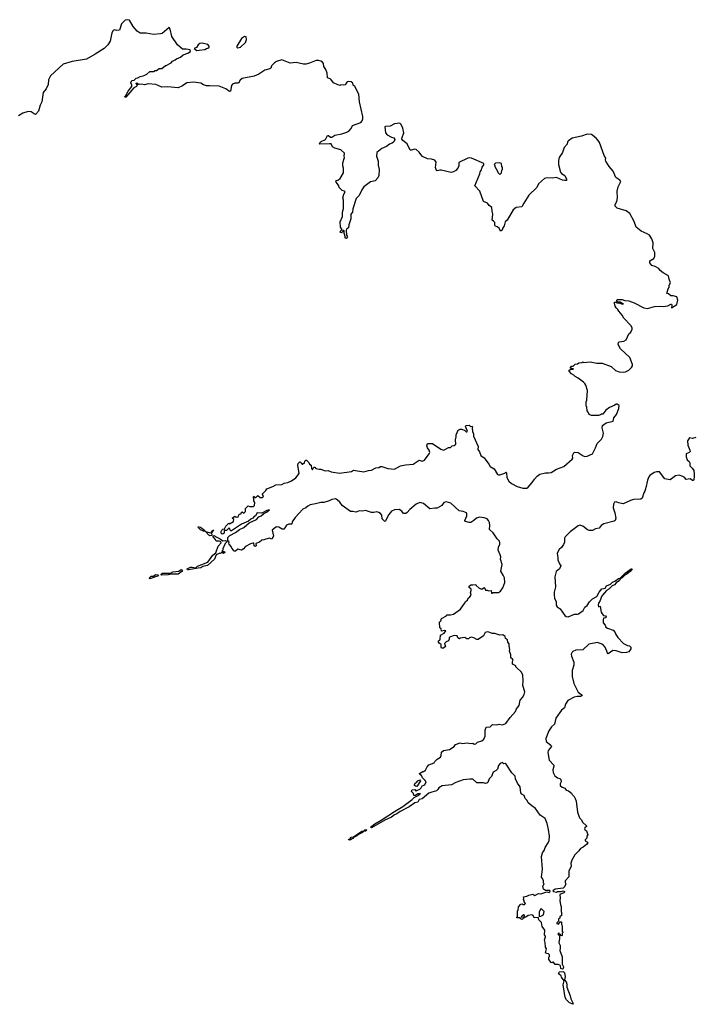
# Model space of a CAD drawing. Extents: x 2528690 to 2677062, y 911844 to 1023253.
# Tile 9 of 145: x 2544463 to 2553500, y 931923 to 945112. Entities that reach past the tile are written whole.
import ezdxf

# ---------------------------------------------------------------- set-up
doc = ezdxf.new("R2010")
doc.units = 0

msp = doc.modelspace()

# ---------------------------------------------------------------- linework, layer by layer
at = {"layer": '0CON10XD'}
for points in [[(2551751, 939129), (2551866, 939225), (2551872, 939238), (2551869, 939275), (2551885, 939310), (2551895, 939318), (2551945, 939313), (2552011, 939271), (2552035, 939263), (2552065, 939265), (2552135, 939295), (2552178, 939375), (2552197, 939435), (2552255, 939492), (2552275, 939527), (2552284, 939575), (2552266, 939645), (2552272, 939678), (2552320, 939710), (2552413, 939735), (2552422, 939778), (2552457, 939825), (2552489, 939905), (2552492, 939945), (2552465, 939962), (2552455, 939962), (2552435, 939948), (2552365, 939918), (2552315, 939882), (2552275, 939830), (2552255, 939830), (2552245, 939820), (2552215, 939810), (2552125, 939810), (2552090, 939825), (2552077, 939857), (2552063, 939873), (2552060, 939925), (2552050, 939935), (2552050, 939995), (2552060, 940015), (2552068, 940145), (2552047, 940217), (2552035, 940240), (2552017, 940257), (2551945, 940312), (2551905, 940332), (2551885, 940352), (2551857, 940367), (2551822, 940405), (2551824, 940416), (2551845, 940430), (2551875, 940430), (2551880, 940435), (2551840, 940445), (2551840, 940455), (2551855, 940470), (2551875, 940470), (2551903, 940497), (2551935, 940502), (2551953, 940517), (2551995, 940520), (2552005, 940528), (2552015, 940522), (2552105, 940528), (2552195, 940512), (2552265, 940512), (2552385, 940468), (2552445, 940413), (2552495, 940397), (2552555, 940390), (2552580, 940395), (2552623, 940417), (2552659, 940451), (2552672, 940475), (2552673, 940495), (2552638, 940588), (2552512, 940705), (2552493, 940733), (2552482, 940765), (2552483, 940787), (2552492, 940798), (2552556, 940804), (2552585, 940822), (2552622, 940905), (2552648, 940925), (2552667, 940965), (2552667, 940985), (2552650, 941015), (2552557, 941115), (2552532, 941155), (2552487, 941207), (2552475, 941230), (2552451, 941251), (2552438, 941275), (2552430, 941315), (2552433, 941327), (2552455, 941330), (2552465, 941320), (2552495, 941320), (2552535, 941300), (2552550, 941305), (2552518, 941318), (2552505, 941328), (2552472, 941332), (2552460, 941345), (2552460, 941355), (2552468, 941362), (2552535, 941362), (2552571, 941351), (2552625, 941348), (2552695, 941320), (2552825, 941253), (2552875, 941242), (2552965, 941272), (2553045, 941273), (2553085, 941268), (2553145, 941281), (2553185, 941300), (2553195, 941300), (2553199, 941289), (2553195, 941252), (2553267, 941295), (2553280, 941355), (2553265, 941398), (2553217, 941413), (2553185, 941413), (2553155, 941440), (2553130, 941445), (2553150, 941505), (2553162, 941525), (2553162, 941555), (2553182, 941585), (2553164, 941635), (2553155, 941680), (2553082, 941722), (2553044, 941754), (2553027, 941777), (2552975, 941808), (2552930, 941820), (2552903, 941855), (2552905, 941880), (2552956, 941914), (2552972, 941945), (2552970, 941995), (2552946, 942046), (2552948, 942125), (2552931, 942175), (2552900, 942225), (2552869, 942245), (2552788, 942278), (2552720, 942335), (2552695, 942408), (2552635, 942518), (2552585, 942551), (2552465, 942589), (2552442, 942612), (2552441, 942635), (2552461, 942675), (2552473, 942725), (2552466, 942814), (2552480, 942875), (2552514, 942945), (2552504, 942964), (2552448, 942998), (2552415, 943083), (2552358, 943145), (2552314, 943215), (2552309, 943235), (2552316, 943255), (2552292, 943292), (2552231, 943465), (2552213, 943495), (2552185, 943524), (2552125, 943574), (2552065, 943580), (2551990, 943550), (2551864, 943526), (2551813, 943487), (2551801, 943475), (2551796, 943445), (2551755, 943398), (2551735, 943334), (2551691, 943265), (2551681, 943225), (2551682, 943172), (2551708, 943068), (2551721, 943051), (2551766, 943025), (2551790, 942975), (2551790, 942960), (2551763, 942957), (2551735, 942962), (2551656, 942996), (2551595, 942988), (2551525, 942993), (2551495, 942986), (2551415, 942914), (2551391, 942865), (2551285, 942760), (2551215, 942653), (2551188, 942605), (2551115, 942596), (2551073, 942567), (2550994, 942426), (2550966, 942404), (2550955, 942350), (2550930, 942315), (2550926, 942294), (2550905, 942280), (2550888, 942318), (2550859, 942339), (2550835, 942348), (2550830, 942355), (2550830, 942395), (2550810, 942415), (2550790, 942425), (2550802, 942505), (2550790, 942545), (2550788, 942595), (2550754, 942624), (2550730, 942655), (2550677, 942677), (2550627, 942817), (2550560, 942885), (2550628, 943045), (2550632, 943075), (2550645, 943090), (2550660, 943135), (2550682, 943168), (2550680, 943185), (2550515, 943256), (2550495, 943260), (2550465, 943256), (2550345, 943197), (2550344, 943155), (2550334, 943125), (2550307, 943093), (2550275, 943074), (2550245, 943063), (2550110, 943095), (2550093, 943097), (2550055, 943088), (2550045, 943092), (2550034, 943134), (2550040, 943205), (2550025, 943230), (2549978, 943245), (2549925, 943250), (2549861, 943281), (2549835, 943305), (2549815, 943339), (2549775, 943372), (2549755, 943376), (2549705, 943362), (2549695, 943366), (2549655, 943449), (2549594, 943494), (2549583, 943513), (2549586, 943535), (2549610, 943595), (2549595, 943660), (2549575, 943706), (2549555, 943724), (2549485, 943717), (2549425, 943687), (2549365, 943681), (2549353, 943675), (2549362, 943595), (2549385, 943569), (2549445, 943537), (2549475, 943528), (2549488, 943505), (2549473, 943477), (2549453, 943457), (2549417, 943443), (2549378, 943415), (2549314, 943386), (2549248, 943332), (2549244, 943285), (2549263, 943215), (2549263, 943165), (2549277, 943105), (2549276, 943024), (2549262, 942995), (2549223, 942955), (2549162, 942938), (2549075, 942872), (2549046, 942834), (2549011, 942759), (2548970, 942715), (2548925, 942580), (2548921, 942535), (2548901, 942505), (2548898, 942445), (2548870, 942365), (2548867, 942323), (2548845, 942310), (2548837, 942293), (2548840, 942225), (2548852, 942205), (2548840, 942185), (2548833, 942183), (2548823, 942193), (2548820, 942235), (2548808, 942248), (2548810, 942285), (2548805, 942290), (2548792, 942288), (2548788, 942272), (2548775, 942258), (2548758, 942265), (2548764, 942286), (2548780, 942295), (2548780, 942305), (2548762, 942335), (2548758, 942405), (2548788, 942475), (2548786, 942535), (2548800, 942585), (2548800, 942695), (2548793, 942725), (2548803, 942777), (2548822, 942805), (2548815, 942817), (2548785, 942822), (2548743, 942863), (2548737, 942887), (2548700, 942945), (2548705, 942958), (2548735, 942967), (2548758, 942985), (2548799, 943061), (2548802, 943125), (2548793, 943155), (2548793, 943195), (2548812, 943265), (2548808, 943285), (2548812, 943322), (2548765, 943368), (2548685, 943392), (2548655, 943410), (2548635, 943447), (2548611, 943451), (2548485, 943444), (2548477, 943447), (2548476, 943455), (2548500, 943480), (2548559, 943505), (2548585, 943560), (2548601, 943561), (2548625, 943538), (2548645, 943538), (2548685, 943567), (2548778, 943582), (2548845, 943606), (2548870, 943620), (2548902, 943655), (2548922, 943695), (2549034, 943736), (2549052, 943755), (2549061, 943785), (2549060, 943815), (2549015, 944010), (2549004, 944115), (2548954, 944215), (2548928, 944235), (2548925, 944260), (2548905, 944279), (2548865, 944282), (2548847, 944273), (2548822, 944238), (2548805, 944233), (2548765, 944238), (2548755, 944232), (2548725, 944238), (2548665, 944268), (2548630, 944315), (2548588, 944335), (2548580, 944395), (2548564, 944444), (2548539, 944485), (2548534, 944525), (2548519, 944545), (2548495, 944556), (2548465, 944564), (2548434, 944564), (2548345, 944529), (2548294, 944516), (2548265, 944516), (2548165, 944538), (2548085, 944530), (2547975, 944572), (2547905, 944554), (2547877, 944535), (2547837, 944495), (2547826, 944464), (2547815, 944452), (2547745, 944434), (2547666, 944384), (2547605, 944356), (2547445, 944324), (2547417, 944303), (2547395, 944261), (2547345, 944263), (2547315, 944246), (2547300, 944230), (2547286, 944154), (2547275, 944149), (2547226, 944186), (2547133, 944223), (2547005, 944228), (2546965, 944224), (2546925, 944238), (2546890, 944260), (2546797, 944277), (2546704, 944266), (2546645, 944224), (2546585, 944200), (2546445, 944214), (2546365, 944206), (2546285, 944243), (2546185, 944252), (2546135, 944241), (2546095, 944250), (2546065, 944242), (2546054, 944244), (2546045, 944258), (2546025, 944262), (2546020, 944255), (2546037, 944235), (2546028, 944215), (2545990, 944200), (2545885, 944073), (2545875, 944070), (2545873, 944085), (2545889, 944101), (2545898, 944122), (2545914, 944155), (2545967, 944215), (2545967, 944235), (2545953, 944265), (2545965, 944297), (2545996, 944304), (2546025, 944328), (2546047, 944333), (2546075, 944352), (2546115, 944358), (2546141, 944369), (2546166, 944384), (2546205, 944420), (2546255, 944418), (2546278, 944432), (2546297, 944433), (2546333, 944457), (2546365, 944460), (2546415, 944500), (2546425, 944500), (2546490, 944535), (2546510, 944555), (2546547, 944573), (2546562, 944588), (2546615, 944610), (2546655, 944640), (2546715, 944662), (2546750, 944685), (2546748, 944708), (2546695, 944719), (2546645, 944716), (2546575, 944773), (2546500, 944885), (2546477, 944987), (2546467, 945007), (2546372, 944928), (2546349, 944921), (2546255, 944912), (2546155, 944930), (2546075, 944932), (2546037, 944957), (2545981, 945021), (2545934, 945104), (2545905, 945112), (2545875, 945104), (2545827, 945055), (2545798, 944972), (2545765, 944966), (2545735, 944976), (2545713, 944967), (2545699, 944935), (2545675, 944825), (2545644, 944776), (2545594, 944725), (2545475, 944648), (2545356, 944585), (2545167, 944553), (2545045, 944515), (2544875, 944362), (2544851, 944305), (2544846, 944245)], [(2547385, 944733), (2547420, 944745), (2547490, 944805), (2547503, 944845), (2547495, 944880), (2547473, 944887), (2547435, 944860), (2547372, 944755), (2547373, 944743), (2547385, 944733)], [(2546835, 944700), (2546865, 944702), (2546945, 944712), (2546965, 944728), (2546985, 944730), (2547000, 944745), (2547000, 944755), (2546985, 944778), (2546906, 944796), (2546875, 944794), (2546853, 944775), (2546830, 944740), (2546800, 944725), (2546835, 944700)], [(2544846, 944245), (2544816, 944185), (2544779, 944135), (2544760, 944010), (2544736, 943965), (2544715, 943888), (2544675, 943842), (2544655, 943849), (2544615, 943879), (2544575, 943881), (2544505, 943860), (2544445, 943822)], [(2550895, 943040), (2550918, 943062), (2550920, 943095), (2550930, 943105), (2550930, 943135), (2550923, 943143), (2550917, 943187), (2550896, 943196), (2550835, 943188), (2550822, 943178), (2550820, 943165), (2550828, 943158), (2550830, 943145), (2550870, 943075), (2550870, 943065), (2550895, 943040)], [(2549721, 934665), (2549748, 934692), (2549812, 934725), (2549820, 934740), (2549830, 934745), (2549798, 934742), (2549765, 934720), (2549745, 934720), (2549738, 934748), (2549710, 934775), (2549715, 934790), (2549725, 934798), (2549755, 934800), (2549775, 934780), (2549782, 934788), (2549824, 934806), (2549842, 934825), (2549855, 934850), (2549889, 934861), (2549907, 934903), (2549895, 934923), (2549858, 934958), (2549845, 934990), (2549825, 935002), (2549820, 935015), (2549865, 935040), (2549875, 935040), (2549885, 935050), (2549895, 935050), (2549922, 935105), (2549945, 935130), (2550015, 935160), (2550024, 935176), (2550055, 935208), (2550098, 935235), (2550110, 935255), (2550115, 935300), (2550140, 935325), (2550220, 935335), (2550283, 935377), (2550300, 935405), (2550365, 935427), (2550395, 935418), (2550456, 935426), (2550505, 935417), (2550535, 935422), (2550550, 935410), (2550575, 935411), (2550595, 935436), (2550655, 935453), (2550680, 935475), (2550697, 935515), (2550700, 935595), (2550710, 935635), (2550765, 935638), (2550795, 935670), (2550855, 935667), (2550885, 935674), (2550924, 935666), (2550954, 935676), (2550975, 935686), (2551034, 935766), (2551106, 935845), (2551120, 935880), (2551154, 935925), (2551165, 935998), (2551200, 936035), (2551220, 936075), (2551228, 936108), (2551204, 936195), (2551208, 936255), (2551201, 936335), (2551182, 936375), (2551122, 936432), (2551110, 936445), (2551110, 936455), (2551065, 936480), (2551063, 936515), (2551072, 936535), (2551066, 936546), (2551040, 936565), (2551043, 936605), (2551024, 936655), (2551027, 936677), (2551018, 936725), (2551022, 936752), (2551002, 936772), (2550997, 936805), (2550972, 936825), (2550965, 936848), (2550935, 936872), (2550895, 936870), (2550829, 936889), (2550795, 936888), (2550735, 936912), (2550697, 936903), (2550675, 936858), (2550605, 936810), (2550585, 936810), (2550545, 936832), (2550515, 936840), (2550488, 936832), (2550475, 936820), (2550455, 936820), (2550425, 936838), (2550365, 936828), (2550355, 936820), (2550331, 936831), (2550325, 936858), (2550285, 936862), (2550234, 936846), (2550218, 936835), (2550217, 936813), (2550206, 936794), (2550175, 936778), (2550153, 936757), (2550168, 936715), (2550140, 936695), (2550114, 936694), (2550108, 936705), (2550108, 936745), (2550081, 936761), (2550072, 936775), (2550075, 936790), (2550090, 936800), (2550096, 936814), (2550102, 936868), (2550150, 936895), (2550170, 936925), (2550155, 936930), (2550115, 936922), (2550110, 936955), (2550092, 936965), (2550088, 937042), (2550105, 937060), (2550115, 937092), (2550180, 937125), (2550180, 937135), (2550188, 937142), (2550235, 937138), (2550275, 937148), (2550366, 937214), (2550407, 937275), (2550428, 937295), (2550435, 937320), (2550460, 937335), (2550472, 937365), (2550495, 937382), (2550510, 937405), (2550502, 937435), (2550512, 937465), (2550512, 937482), (2550483, 937505), (2550486, 937524), (2550505, 937542), (2550535, 937540), (2550575, 937548), (2550580, 937535), (2550617, 937497), (2550655, 937482), (2550685, 937507), (2550696, 937496), (2550705, 937470), (2550725, 937470), (2550745, 937460), (2550778, 937465), (2550785, 937430), (2550795, 937430), (2550805, 937440), (2550875, 937440), (2550902, 937455), (2550935, 937502), (2550960, 937575), (2550956, 937634), (2550938, 937672), (2550908, 937725), (2550928, 937815), (2550904, 937884), (2550908, 937915), (2550901, 937945), (2550874, 938005), (2550878, 938045), (2550896, 938085), (2550896, 938105), (2550889, 938125), (2550858, 938158), (2550805, 938237), (2550756, 938285), (2550759, 938335), (2550755, 938378), (2550745, 938402), (2550725, 938426), (2550685, 938441), (2550623, 938447), (2550584, 938436), (2550547, 938403), (2550505, 938376), (2550485, 938377), (2550435, 938392), (2550428, 938405), (2550451, 938465), (2550452, 938495), (2550447, 938505), (2550405, 938525), (2550351, 938535), (2550238, 938635), (2550175, 938652), (2550146, 938645), (2550116, 938605), (2550055, 938568), (2550025, 938570), (2549955, 938561), (2549872, 938632), (2549825, 938643), (2549775, 938621), (2549690, 938550), (2549655, 938509), (2549635, 938497), (2549605, 938497), (2549580, 938530), (2549545, 938551), (2549482, 938548), (2549445, 938528), (2549408, 938485), (2549365, 938400), (2549355, 938392), (2549320, 938425), (2549316, 938476), (2549298, 938498), (2549275, 938513), (2549245, 938519), (2549205, 938509), (2549175, 938509), (2549095, 938538), (2549055, 938528), (2549015, 938532), (2548965, 938516), (2548925, 938526), (2548895, 938524), (2548782, 938605), (2548750, 938650), (2548715, 938682), (2548695, 938692), (2548646, 938684), (2548610, 938665), (2548535, 938644), (2548495, 938644), (2548425, 938627), (2548355, 938612), (2548323, 938597), (2548295, 938572), (2548254, 938555), (2548154, 938446), (2548114, 938386), (2548108, 938355), (2548067, 938353), (2548035, 938342), (2548016, 938304), (2548001, 938289), (2547978, 938288), (2547934, 938316), (2547905, 938317), (2547873, 938297), (2547847, 938275), (2547863, 938195), (2547840, 938155), (2547805, 938167), (2547735, 938143), (2547705, 938142), (2547675, 938113), (2547628, 938095), (2547629, 938065), (2547616, 938054), (2547604, 938065), (2547598, 938098), (2547585, 938100), (2547555, 938092), (2547486, 938054), (2547455, 938018), (2547435, 938008), (2547385, 938018), (2547355, 937992), (2547332, 937992), (2547328, 938008), (2547303, 938033), (2547297, 938057), (2547268, 938088), (2547263, 938105), (2547267, 938117), (2547251, 938131), (2547252, 938175), (2547277, 938203), (2547356, 938244), (2547407, 938283), (2547465, 938312), (2547538, 938372), (2547635, 938417), (2547668, 938452), (2547697, 938465), (2547732, 938498), (2547769, 938515), (2547810, 938545), (2547772, 938538), (2547706, 938504), (2547643, 938507), (2547620, 938465), (2547598, 938452), (2547588, 938435), (2547558, 938422), (2547528, 938395), (2547436, 938354), (2547300, 938265), (2547290, 938265), (2547283, 938273), (2547280, 938295), (2547265, 938300), (2547235, 938270), (2547202, 938268), (2547200, 938235), (2547187, 938223), (2547175, 938222), (2547162, 938235), (2547162, 938255), (2547172, 938275), (2547185, 938288), (2547208, 938292), (2547225, 938330), (2547265, 938370), (2547275, 938360), (2547325, 938390), (2547330, 938415), (2547310, 938435), (2547345, 938460), (2547365, 938450), (2547390, 938455), (2547402, 938488), (2547428, 938492), (2547430, 938505), (2547445, 938520), (2547465, 938500), (2547488, 938525), (2547490, 938565), (2547525, 938598), (2547545, 938590), (2547595, 938590), (2547607, 938603), (2547613, 938643), (2547600, 938665), (2547600, 938705), (2547592, 938715), (2547605, 938730), (2547612, 938712), (2547625, 938710), (2547655, 938740), (2547683, 938713), (2547715, 938710), (2547725, 938720), (2547727, 938735), (2547710, 938755), (2547760, 938805), (2547772, 938828), (2547855, 938858), (2547895, 938880), (2547975, 938887), (2548006, 938904), (2548055, 938913), (2548105, 938934), (2548160, 938975), (2548208, 939035), (2548190, 939145), (2548193, 939167), (2548215, 939190), (2548225, 939190), (2548232, 939172), (2548245, 939160), (2548255, 939160), (2548265, 939170), (2548278, 939172), (2548282, 939198), (2548295, 939210), (2548305, 939210), (2548335, 939180), (2548347, 939157), (2548368, 939145), (2548371, 939101), (2548385, 939082), (2548405, 939118), (2548415, 939118), (2548431, 939101), (2548475, 939090), (2548495, 939092), (2548555, 939071), (2548595, 939074), (2548635, 939056), (2548746, 939036), (2548908, 939062), (2548935, 939076), (2548988, 939068), (2549075, 939054), (2549135, 939074), (2549175, 939076), (2549235, 939109), (2549275, 939114), (2549295, 939126), (2549315, 939126), (2549395, 939100), (2549485, 939090), (2549565, 939134), (2549632, 939148), (2549735, 939159), (2549815, 939212), (2549855, 939200), (2549885, 939210), (2549950, 939295), (2549956, 939315), (2549950, 939345), (2549925, 939378), (2549916, 939405), (2549927, 939433), (2549995, 939433), (2550105, 939360), (2550145, 939348), (2550208, 939382), (2550235, 939382), (2550255, 939402), (2550285, 939407), (2550306, 939424), (2550303, 939485), (2550312, 939525), (2550308, 939552), (2550337, 939613), (2550365, 939628), (2550385, 939628), (2550428, 939608), (2550445, 939590), (2550455, 939590), (2550460, 939595), (2550457, 939607), (2550440, 939655), (2550430, 939665), (2550442, 939678), (2550485, 939680), (2550503, 939663), (2550525, 939668), (2550527, 939655), (2550522, 939645), (2550527, 939597), (2550542, 939565), (2550542, 939535), (2550603, 939395), (2550598, 939355), (2550623, 939325), (2550642, 939275), (2550685, 939242), (2550749, 939159), (2550766, 939126), (2550817, 939095), (2550865, 939022), (2550875, 939016), (2550895, 939016), (2550962, 939038), (2550975, 939050), (2550982, 939042), (2550990, 938980), (2551015, 938930), (2551050, 938900), (2551125, 938859), (2551205, 938836), (2551255, 938839), (2551275, 938852), (2551329, 938911), (2551361, 938959), (2551394, 938996), (2551432, 939025), (2551505, 939043), (2551549, 939041), (2551582, 939048), (2551655, 939090), (2551751, 939129)], [(2553520, 939515), (2553475, 939502), (2553435, 939510), (2553408, 939472), (2553412, 939415), (2553442, 939345), (2553444, 939326), (2553432, 939315), (2553390, 939295), (2553393, 939255), (2553405, 939218), (2553430, 939195), (2553441, 939175), (2553440, 939135), (2553472, 939105), (2553492, 939075), (2553500, 939025), (2553497, 938995), (2553492, 938948), (2553485, 938940), (2553475, 938940), (2553445, 938962), (2553392, 938952), (2553374, 938974), (2553345, 938993), (2553295, 939009), (2553249, 939001), (2553175, 938950), (2553105, 938962), (2553034, 939054), (2552995, 939056), (2552962, 939048), (2552905, 939006), (2552892, 938988), (2552872, 938945), (2552862, 938905), (2552861, 938875), (2552837, 938795), (2552823, 938775), (2552800, 938705), (2552785, 938688), (2552687, 938683), (2552645, 938673), (2552545, 938626), (2552485, 938639), (2552455, 938652), (2552431, 938649), (2552417, 938623), (2552414, 938575), (2552436, 938505), (2552448, 938435), (2552441, 938405), (2552425, 938394), (2552289, 938361), (2552253, 938337), (2552225, 938303), (2552175, 938291), (2552135, 938272), (2552095, 938269), (2552068, 938278), (2552005, 938328), (2551965, 938342), (2551945, 938334), (2551835, 938252), (2551769, 938185), (2551760, 938165), (2551760, 938115), (2551749, 938081), (2551719, 938041), (2551691, 938015), (2551664, 937965), (2551674, 937905), (2551673, 937875), (2551692, 937825), (2551712, 937795), (2551693, 937757), (2551649, 937721), (2551632, 937648), (2551642, 937515), (2551624, 937445), (2551624, 937406), (2551629, 937365), (2551649, 937315), (2551648, 937268), (2551665, 937246), (2551702, 937222), (2551765, 937133), (2551785, 937120), (2551810, 937115), (2551893, 937147), (2551920, 937150), (2551935, 937147), (2551948, 937152), (2552010, 937200), (2552033, 937245), (2552063, 937267), (2552095, 937316), (2552136, 937354), (2552195, 937386), (2552226, 937444), (2552260, 937490), (2552305, 937498), (2552323, 937527), (2552377, 937553), (2552403, 937577), (2552437, 937593), (2552484, 937626), (2552508, 937632), (2552573, 937697), (2552655, 937758), (2552666, 937755), (2552645, 937725), (2552597, 937683), (2552569, 937671), (2552534, 937635), (2552509, 937621), (2552498, 937602), (2552452, 937568), (2552429, 937541), (2552400, 937530), (2552357, 937483), (2552324, 937466), (2552268, 937405), (2552255, 937384), (2552238, 937332), (2552215, 937295), (2552212, 937268), (2552215, 937248), (2552235, 937256), (2552241, 937251), (2552254, 937175), (2552265, 937152), (2552285, 937132), (2552310, 937125), (2552318, 937115), (2552315, 937100), (2552284, 937096), (2552277, 937075), (2552279, 937035), (2552305, 937002), (2552314, 936975), (2552335, 936961), (2552413, 936933), (2552442, 936902), (2552447, 936875), (2552475, 936838), (2552553, 936755), (2552605, 936730), (2552630, 936725), (2552650, 936705), (2552650, 936685), (2552622, 936645), (2552590, 936635), (2552535, 936631), (2552455, 936660), (2552407, 936663), (2552345, 936620), (2552335, 936630), (2552305, 936708), (2552274, 936744), (2552205, 936769), (2552085, 936746), (2552007, 936673), (2551915, 936666), (2551872, 936648), (2551862, 936638), (2551852, 936615), (2551854, 936586), (2551886, 936505), (2551886, 936464), (2551866, 936395), (2551865, 936340), (2551864, 936314), (2551885, 936220), (2551943, 936103), (2551999, 936065), (2551994, 936055), (2551975, 936046), (2551932, 936048), (2551891, 936039), (2551807, 935993), (2551776, 935945), (2551759, 935895), (2551722, 935865), (2551646, 935755), (2551626, 935675), (2551585, 935639), (2551552, 935588), (2551511, 935485), (2551516, 935445), (2551577, 935395), (2551587, 935375), (2551543, 935325), (2551539, 935295), (2551554, 935194), (2551617, 935125), (2551619, 935115), (2551604, 935065), (2551608, 935028), (2551632, 934982), (2551668, 934958), (2551699, 934949), (2551710, 934935), (2551717, 934905), (2551704, 934876), (2551704, 934855), (2551730, 934830), (2551765, 934817), (2551785, 934790), (2551815, 934782), (2551853, 934753), (2551862, 934735), (2551892, 934705), (2551905, 934680), (2551917, 934645), (2551937, 934495), (2551960, 934420), (2551989, 934395), (2552004, 934364), (2552057, 934315), (2552056, 934304), (2552032, 934285), (2552030, 934275), (2552034, 934264), (2552058, 934245), (2552072, 934195), (2552062, 934175), (2552062, 934148), (2552040, 934125), (2552040, 934115), (2552070, 934095), (2552072, 934085), (2552058, 934065), (2552010, 934030), (2551975, 934012), (2551955, 933980), (2551900, 933925), (2551858, 933855), (2551848, 933815), (2551852, 933775), (2551820, 933705), (2551817, 933633), (2551772, 933575), (2551770, 933555), (2551778, 933535), (2551763, 933495), (2551745, 933481), (2551634, 933466), (2551607, 933445), (2551615, 933434), (2551655, 933427), (2551667, 933433), (2551715, 933433), (2551745, 933442), (2551760, 933435), (2551760, 933425), (2551750, 933415), (2551700, 933395), (2551702, 933345), (2551698, 933315), (2551708, 933255), (2551717, 933233), (2551718, 933165), (2551722, 933155), (2551720, 933115), (2551700, 933095), (2551700, 933075), (2551682, 933068), (2551682, 933035), (2551660, 933015), (2551660, 933005), (2551682, 932998), (2551702, 933028), (2551715, 933030), (2551720, 933025), (2551720, 932995), (2551727, 932987), (2551730, 932965), (2551730, 932905), (2551740, 932895), (2551740, 932885), (2551730, 932875), (2551730, 932845), (2551725, 932840), (2551710, 932845), (2551708, 932858), (2551692, 932862), (2551685, 932880), (2551674, 932865), (2551692, 932842), (2551694, 932805), (2551684, 932745), (2551703, 932713), (2551704, 932675), (2551698, 932645), (2551728, 932558), (2551732, 932462), (2551747, 932427), (2551744, 932405), (2551734, 932394), (2551711, 932401), (2551708, 932438), (2551698, 932448), (2551675, 932458), (2551638, 932458), (2551615, 932490), (2551605, 932490), (2551595, 932480), (2551582, 932482), (2551550, 932525), (2551552, 932555), (2551560, 932565), (2551558, 932588), (2551545, 932600), (2551525, 932602), (2551508, 932615), (2551522, 932665), (2551508, 932688), (2551503, 932753), (2551492, 932785), (2551508, 932825), (2551507, 932837), (2551492, 932855), (2551496, 932916), (2551463, 932965), (2551455, 933020), (2551418, 933055), (2551408, 933088), (2551355, 933083), (2551342, 933115), (2551325, 933120), (2551275, 933113), (2551245, 933089), (2551220, 933090), (2551227, 933117), (2551215, 933120), (2551192, 933108), (2551182, 933095), (2551220, 933090), (2551214, 933075), (2551195, 933060), (2551176, 933066), (2551165, 933082), (2551125, 933080), (2551120, 933085), (2551130, 933095), (2551130, 933175), (2551140, 933185), (2551143, 933227), (2551174, 933266), (2551195, 933270), (2551205, 933260), (2551225, 933260), (2551240, 933275), (2551220, 933295), (2551220, 933315), (2551210, 933325), (2551218, 933345), (2551210, 933365), (2551255, 933372), (2551283, 933387), (2551335, 933400), (2551365, 933382), (2551415, 933406), (2551446, 933404), (2551525, 933429), (2551555, 933422), (2551571, 933435), (2551566, 933446), (2551506, 933446), (2551478, 933465), (2551470, 933505), (2551490, 933535), (2551480, 933545), (2551480, 933575), (2551467, 933607), (2551452, 933625), (2551468, 933735), (2551454, 933905), (2551466, 933954), (2551490, 933985), (2551501, 934025), (2551541, 934085), (2551554, 934116), (2551560, 934175), (2551548, 934265), (2551529, 934345), (2551500, 934410), (2551433, 934455), (2551373, 934545), (2551325, 934583), (2551275, 934624), (2551261, 934655), (2551235, 934682), (2551219, 934719), (2551188, 934738), (2551176, 934756), (2551166, 934836), (2551132, 934885), (2551106, 934945), (2551099, 934979), (2551056, 935025), (2550980, 935140), (2550965, 935148), (2550950, 935145), (2550932, 935162), (2550901, 935149), (2550876, 935124), (2550863, 935075), (2550845, 935057), (2550805, 935032), (2550782, 934975), (2550750, 934945), (2550734, 934896), (2550720, 934885), (2550705, 934882), (2550675, 934892), (2550645, 934888), (2550585, 934892), (2550535, 934939), (2550495, 934940), (2550402, 934928), (2550304, 934896), (2550246, 934864), (2550122, 934848), (2550079, 934821), (2550065, 934800), (2550045, 934784), (2549984, 934764), (2549945, 934750), (2549853, 934677), (2549815, 934665), (2549795, 934632), (2549755, 934621), (2549680, 934570), (2549559, 934505), (2549517, 934473), (2549485, 934462), (2549445, 934431), (2549355, 934388), (2549175, 934288), (2549164, 934295), (2549219, 934341), (2549305, 934389), (2549482, 934508), (2549596, 934575), (2549721, 934665)], [(2546945, 938259), (2546925, 938261), (2546885, 938278), (2546857, 938305), (2546853, 938317), (2546865, 938321), (2546883, 938315), (2546939, 938275), (2546949, 938265), (2546945, 938259)], [(2547015, 938199), (2546995, 938206), (2546953, 938257), (2547021, 938239), (2547028, 938242), (2547035, 938263), (2547057, 938277), (2547031, 938239), (2547035, 938202), (2547015, 938199)], [(2546725, 937745), (2546710, 937745), (2546708, 937755), (2546751, 937779), (2546775, 937780), (2546821, 937769), (2546845, 937794), (2546985, 937845), (2547051, 937939), (2547089, 937971), (2547120, 938060), (2547161, 938105), (2547156, 938116), (2547136, 938125), (2547096, 938126), (2547085, 938151), (2547053, 938183), (2547054, 938195), (2547065, 938201), (2547153, 938155), (2547185, 938131), (2547215, 938135), (2547248, 938128), (2547215, 938095), (2547184, 938025), (2547182, 938008), (2547172, 937995), (2547175, 937990), (2547205, 937990), (2547210, 937975), (2547195, 937962), (2547185, 937970), (2547165, 937970), (2547155, 937960), (2547145, 937968), (2547094, 937945), (2547073, 937887), (2546980, 937800), (2546915, 937788), (2546890, 937770), (2546855, 937765), (2546725, 937745)], [(2546365, 937670), (2546356, 937675), (2546358, 937685), (2546375, 937697), (2546485, 937699), (2546514, 937716), (2546595, 937723), (2546625, 937746), (2546636, 937745), (2546642, 937735), (2546635, 937720), (2546585, 937687), (2546495, 937686), (2546455, 937675), (2546365, 937670)], [(2546205, 937623), (2546200, 937625), (2546203, 937635), (2546224, 937656), (2546251, 937660), (2546285, 937680), (2546324, 937675), (2546311, 937659), (2546205, 937623)], [(2549785, 934842), (2549763, 934843), (2549750, 934855), (2549750, 934865), (2549760, 934885), (2549780, 934895), (2549795, 934918), (2549825, 934930), (2549832, 934915), (2549785, 934842)], [(2548885, 934124), (2548868, 934125), (2548870, 934135), (2548888, 934142), (2548905, 934160), (2548933, 934167), (2549045, 934244), (2549071, 934249), (2549085, 934259), (2549110, 934260), (2549113, 934255), (2549097, 934243), (2549075, 934242), (2549055, 934223), (2549000, 934200), (2548965, 934170), (2548940, 934160), (2548925, 934143), (2548885, 934124)], [(2551425, 933100), (2551445, 933102), (2551478, 933122), (2551487, 933167), (2551455, 933202), (2551441, 933199), (2551421, 933159), (2551420, 933105), (2551425, 933100)], [(2551875, 931923), (2551826, 931945), (2551786, 931985), (2551769, 932015), (2551744, 932185), (2551758, 932238), (2551719, 932289), (2551716, 932306), (2551694, 932324), (2551680, 932345), (2551695, 932360), (2551745, 932361), (2551761, 932345), (2551771, 932295), (2551762, 932252), (2551783, 932225), (2551792, 932195), (2551793, 932155), (2551839, 932039), (2551846, 931995), (2551874, 931945), (2551875, 931923)]]:
    msp.add_lwpolyline(points, dxfattribs=at)

doc.saveas('drawing.dxf')
